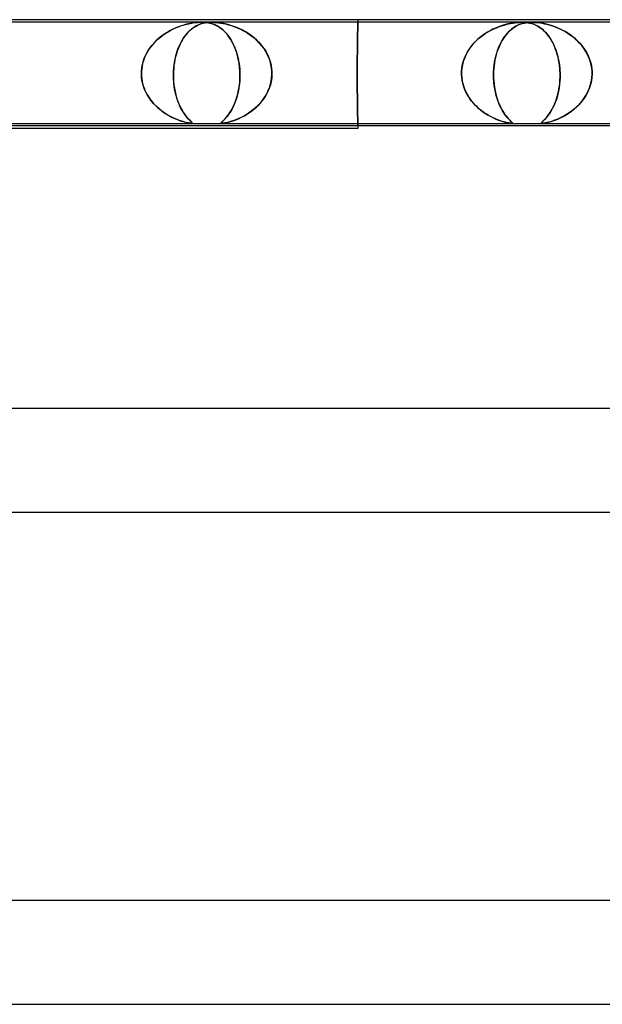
# Model space of a CAD drawing. Header units: millimetres. Extents: x -660 to 660, y -2 to 380.
# Tile 71 of 103: x 67 to 89, y 342 to 380. Entities that reach past the tile are written whole.
import ezdxf

# ---------------------------------------------------------------- set-up
doc = ezdxf.new("R2010")
doc.units = ezdxf.units.MM
doc.layers.add('HIDDEN', color=7, linetype='Continuous')
doc.layers.add('THICK', color=7, linetype='Continuous')

msp = doc.modelspace()

# ---------------------------------------------------------------- linework, layer by layer
at = {"layer": 'HIDDEN'}
for p, q in [((80, 380), (80, 379.9)), ((73.971, 379.9), (61.996, 379.9)), ((72.834, 379.622), (72.752, 379.58)), ((72.777, 379.593), (72.909, 379.657)), ((72.915, 379.66), (72.834, 379.622)), ((72.909, 379.657), (73.038, 379.712)), ((72.996, 379.695), (72.915, 379.66)), ((73.077, 379.727), (72.996, 379.695)), ((73.038, 379.712), (73.165, 379.758)), ((73.156, 379.755), (73.077, 379.727)), ((73.235, 379.781), (73.156, 379.755)), ((73.165, 379.758), (73.288, 379.797)), ((73.312, 379.803), (73.235, 379.781)), ((73.288, 379.797), (73.409, 379.828)), ((73.387, 379.823), (73.312, 379.803)), ((73.461, 379.84), (73.387, 379.823)), ((73.409, 379.828), (73.526, 379.854)), ((73.533, 379.855), (73.461, 379.84)), ((73.522, 379.591), (73.59, 379.649)), ((73.526, 379.854), (73.637, 379.873)), ((73.606, 379.868), (73.533, 379.855)), ((73.59, 379.648), (73.534, 379.601)), ((73.59, 379.649), (73.659, 379.699)), ((73.647, 379.691), (73.59, 379.648)), ((73.679, 379.879), (73.606, 379.868)), ((73.637, 379.873), (73.736, 379.886)), ((73.704, 379.728), (73.647, 379.691)), ((73.659, 379.699), (73.728, 379.743)), ((73.753, 379.888), (73.679, 379.879)), ((73.761, 379.762), (73.704, 379.728)), ((73.728, 379.743), (73.797, 379.78)), ((73.736, 379.886), (73.823, 379.894)), ((73.827, 379.895), (73.753, 379.888)), ((73.818, 379.79), (73.761, 379.762)), ((73.797, 379.78), (73.866, 379.812)), ((73.876, 379.815), (73.818, 379.79)), ((73.823, 379.894), (73.9, 379.899)), ((73.9, 379.899), (73.827, 379.895)), ((73.866, 379.812), (73.94, 379.839)), ((73.933, 379.837), (73.876, 379.815)), ((73.9, 379.899), (73.971, 379.9)), ((73.971, 379.9), (73.9, 379.899)), ((73.993, 379.855), (73.933, 379.837)), ((73.94, 379.839), (74.02, 379.862)), ((73.971, 379.9), (74.04, 379.899)), ((74.04, 379.899), (73.971, 379.9)), ((74.357, 379.9), (73.971, 379.9)), ((74.056, 379.87), (73.993, 379.855)), ((74.02, 379.862), (74.105, 379.88)), ((74.04, 379.899), (74.106, 379.895)), ((74.109, 379.894), (74.04, 379.899)), ((74.124, 379.883), (74.056, 379.87)), ((74.105, 379.88), (74.19, 379.892)), ((74.106, 379.895), (74.167, 379.888)), ((74.181, 379.886), (74.109, 379.894)), ((74.197, 379.892), (74.124, 379.883)), ((74.167, 379.888), (74.226, 379.879)), ((74.258, 379.873), (74.181, 379.886)), ((74.19, 379.892), (74.273, 379.898)), ((74.275, 379.898), (74.197, 379.892)), ((74.226, 379.879), (74.281, 379.868)), ((74.338, 379.854), (74.258, 379.873)), ((74.273, 379.898), (74.357, 379.9)), ((74.357, 379.9), (74.275, 379.898)), ((74.281, 379.868), (74.333, 379.855)), ((74.333, 379.855), (74.383, 379.84)), ((74.418, 379.828), (74.338, 379.854)), ((74.445, 379.898), (74.357, 379.9)), ((74.357, 379.9), (74.443, 379.898)), ((86.332, 379.9), (74.357, 379.9)), ((74.383, 379.84), (74.432, 379.823)), ((74.496, 379.797), (74.418, 379.828)), ((74.432, 379.823), (74.481, 379.803)), ((74.443, 379.898), (74.532, 379.892)), ((74.54, 379.892), (74.445, 379.898)), ((74.481, 379.803), (74.53, 379.781)), ((74.573, 379.758), (74.496, 379.797)), ((74.53, 379.781), (74.578, 379.755)), ((74.532, 379.892), (74.62, 379.883)), ((74.646, 379.88), (74.54, 379.892)), ((74.65, 379.712), (74.573, 379.758)), ((74.578, 379.755), (74.627, 379.727)), ((74.62, 379.883), (74.709, 379.87)), ((74.627, 379.727), (74.675, 379.695)), ((74.76, 379.862), (74.646, 379.88)), ((74.726, 379.657), (74.65, 379.712)), ((74.675, 379.695), (74.722, 379.66)), ((74.709, 379.87), (74.798, 379.855)), ((74.722, 379.66), (74.77, 379.622)), ((74.802, 379.593), (74.726, 379.657)), ((74.874, 379.839), (74.76, 379.862)), ((74.77, 379.622), (74.817, 379.58)), ((74.798, 379.855), (74.884, 379.837)), ((74.985, 379.812), (74.874, 379.839)), ((74.884, 379.837), (74.971, 379.815)), ((74.971, 379.815), (75.06, 379.79)), ((75.094, 379.78), (74.985, 379.812)), ((75.06, 379.79), (75.152, 379.761)), ((75.205, 379.743), (75.094, 379.78)), ((75.152, 379.761), (75.246, 379.728)), ((75.32, 379.699), (75.205, 379.743)), ((75.246, 379.728), (75.341, 379.691)), ((75.436, 379.649), (75.32, 379.699)), ((75.341, 379.691), (75.437, 379.648)), ((75.554, 379.591), (75.436, 379.649)), ((75.437, 379.648), (75.534, 379.601)), ((79.993, 379.614), (79.994, 379.659)), ((79.994, 379.659), (79.993, 379.614)), ((79.994, 379.659), (79.995, 379.701)), ((79.995, 379.701), (79.994, 379.659)), ((79.995, 379.701), (79.996, 379.739)), ((79.996, 379.739), (79.995, 379.701)), ((79.996, 379.739), (79.997, 379.773)), ((79.997, 379.773), (79.996, 379.739)), ((79.997, 379.773), (79.998, 379.803)), ((79.998, 379.803), (79.997, 379.773)), ((79.998, 379.829), (79.999, 379.851)), ((79.999, 379.851), (79.998, 379.829)), ((79.998, 379.803), (79.998, 379.829)), ((79.998, 379.829), (79.998, 379.803)), ((79.999, 379.869), (80, 379.883)), ((80, 379.883), (79.999, 379.869)), ((79.999, 379.851), (79.999, 379.869)), ((79.999, 379.869), (79.999, 379.851)), ((80, 379.898), (80, 379.9)), ((80, 379.9), (80, 379.898)), ((80, 379.892), (80, 379.898)), ((80, 379.898), (80, 379.892)), ((80, 379.883), (80, 379.892)), ((80, 379.892), (80, 379.883)), ((85.101, 379.574), (85.193, 379.621)), ((85.207, 379.628), (85.106, 379.576)), ((85.193, 379.621), (85.285, 379.664)), ((85.308, 379.674), (85.207, 379.628)), ((85.285, 379.664), (85.376, 379.703)), ((85.409, 379.716), (85.308, 379.674)), ((85.376, 379.703), (85.467, 379.737)), ((85.508, 379.752), (85.409, 379.716)), ((85.467, 379.737), (85.556, 379.768)), ((85.606, 379.784), (85.508, 379.752)), ((85.556, 379.768), (85.643, 379.795)), ((85.701, 379.811), (85.606, 379.784)), ((85.643, 379.795), (85.729, 379.818)), ((85.793, 379.834), (85.701, 379.811)), ((85.729, 379.818), (85.812, 379.838)), ((85.882, 379.853), (85.793, 379.834)), ((85.812, 379.838), (85.897, 379.856)), ((85.931, 379.632), (85.875, 379.584)), ((85.973, 379.869), (85.882, 379.853)), ((85.895, 379.602), (85.957, 379.653)), ((85.897, 379.856), (85.983, 379.871)), ((85.986, 379.676), (85.931, 379.632)), ((85.957, 379.653), (86.019, 379.699)), ((86.064, 379.882), (85.973, 379.869)), ((85.983, 379.871), (86.071, 379.883)), ((86.042, 379.714), (85.986, 379.676)), ((86.019, 379.699), (86.081, 379.739)), ((86.097, 379.748), (86.042, 379.714)), ((86.155, 379.892), (86.064, 379.882)), ((86.071, 379.883), (86.158, 379.892)), ((86.081, 379.739), (86.143, 379.773)), ((86.153, 379.778), (86.097, 379.748)), ((86.143, 379.773), (86.206, 379.803)), ((86.208, 379.804), (86.153, 379.778)), ((86.245, 379.898), (86.155, 379.892)), ((86.158, 379.892), (86.245, 379.898)), ((86.206, 379.803), (86.271, 379.828)), ((86.265, 379.826), (86.208, 379.804)), ((86.245, 379.898), (86.331, 379.9)), ((86.333, 379.9), (86.245, 379.898)), ((86.322, 379.846), (86.265, 379.826)), ((86.271, 379.828), (86.34, 379.851)), ((86.38, 379.862), (86.322, 379.846)), ((86.331, 379.9), (86.415, 379.898)), ((86.718, 379.9), (86.332, 379.9)), ((86.415, 379.898), (86.333, 379.9)), ((86.34, 379.851), (86.415, 379.87)), ((86.439, 379.875), (86.38, 379.862)), ((86.415, 379.898), (86.494, 379.892)), ((86.491, 379.892), (86.415, 379.898)), ((86.415, 379.87), (86.492, 379.884)), ((86.503, 379.886), (86.439, 379.875)), ((86.562, 379.883), (86.491, 379.892)), ((86.492, 379.884), (86.568, 379.893)), ((86.494, 379.892), (86.568, 379.882)), ((86.571, 379.894), (86.503, 379.886)), ((86.629, 379.871), (86.562, 379.883)), ((86.568, 379.893), (86.642, 379.898)), ((86.568, 379.882), (86.637, 379.869)), ((86.643, 379.898), (86.571, 379.894)), ((86.692, 379.856), (86.629, 379.871)), ((86.637, 379.869), (86.702, 379.853)), ((86.642, 379.898), (86.717, 379.9)), ((86.718, 379.9), (86.643, 379.898)), ((86.75, 379.838), (86.692, 379.856)), ((86.702, 379.853), (86.763, 379.834)), ((86.717, 379.9), (86.796, 379.898)), ((86.796, 379.898), (86.718, 379.9)), ((98.692, 379.9), (86.718, 379.9)), ((86.805, 379.818), (86.75, 379.838)), ((86.763, 379.834), (86.824, 379.811)), ((86.88, 379.893), (86.796, 379.898)), ((86.796, 379.898), (86.877, 379.894)), ((86.86, 379.795), (86.805, 379.818)), ((86.824, 379.811), (86.884, 379.784)), ((86.915, 379.768), (86.86, 379.795)), ((86.877, 379.894), (86.958, 379.886)), ((86.972, 379.884), (86.88, 379.893)), ((86.884, 379.784), (86.944, 379.752)), ((86.97, 379.737), (86.915, 379.768)), ((86.944, 379.752), (87.004, 379.716)), ((86.958, 379.886), (87.041, 379.875)), ((87.024, 379.703), (86.97, 379.737)), ((87.073, 379.87), (86.972, 379.884)), ((87.004, 379.716), (87.064, 379.674)), ((87.078, 379.664), (87.024, 379.703)), ((87.041, 379.875), (87.122, 379.862)), ((87.064, 379.674), (87.123, 379.628)), ((87.177, 379.851), (87.073, 379.87)), ((87.131, 379.621), (87.078, 379.664)), ((87.122, 379.862), (87.204, 379.845)), ((87.123, 379.628), (87.182, 379.576)), ((87.184, 379.574), (87.131, 379.621)), ((87.279, 379.828), (87.177, 379.851)), ((87.204, 379.845), (87.288, 379.826)), ((87.379, 379.803), (87.279, 379.828)), ((87.288, 379.826), (87.375, 379.804)), ((87.375, 379.804), (87.463, 379.778)), ((87.477, 379.773), (87.379, 379.803)), ((87.463, 379.778), (87.552, 379.748)), ((87.579, 379.739), (87.477, 379.773)), ((87.552, 379.748), (87.644, 379.714)), ((87.682, 379.699), (87.579, 379.739)), ((87.644, 379.714), (87.737, 379.676)), ((87.787, 379.653), (87.682, 379.699)), ((87.737, 379.676), (87.832, 379.632)), ((87.893, 379.602), (87.787, 379.653)), ((87.832, 379.632), (87.928, 379.584)), ((72.158, 379.136), (72.27, 379.244)), ((72.279, 379.252), (72.205, 379.183)), ((72.27, 379.244), (72.39, 379.344)), ((72.354, 379.316), (72.279, 379.252)), ((72.432, 379.377), (72.354, 379.316)), ((72.39, 379.344), (72.515, 379.436)), ((72.51, 379.433), (72.432, 379.377)), ((72.59, 379.486), (72.51, 379.433)), ((72.515, 379.436), (72.645, 379.519)), ((72.671, 379.535), (72.59, 379.486)), ((72.645, 379.519), (72.777, 379.593)), ((72.752, 379.58), (72.671, 379.535)), ((73.214, 379.204), (73.27, 379.294)), ((73.273, 379.298), (73.225, 379.223)), ((73.27, 379.294), (73.329, 379.378)), ((73.322, 379.368), (73.273, 379.298)), ((73.373, 379.433), (73.322, 379.368)), ((73.329, 379.378), (73.391, 379.455)), ((73.425, 379.494), (73.373, 379.433)), ((73.391, 379.455), (73.455, 379.526)), ((73.479, 379.55), (73.425, 379.494)), ((73.455, 379.526), (73.522, 379.591)), ((73.534, 379.601), (73.479, 379.55)), ((74.878, 379.519), (74.802, 379.593)), ((74.817, 379.58), (74.863, 379.535)), ((74.863, 379.535), (74.909, 379.486)), ((74.951, 379.436), (74.878, 379.519)), ((74.909, 379.486), (74.954, 379.433)), ((75.021, 379.344), (74.951, 379.436)), ((74.954, 379.433), (74.998, 379.377)), ((74.998, 379.377), (75.041, 379.316)), ((75.087, 379.244), (75.021, 379.344)), ((75.041, 379.316), (75.083, 379.252)), ((75.083, 379.252), (75.123, 379.183)), ((75.149, 379.136), (75.087, 379.244)), ((75.534, 379.601), (75.629, 379.55)), ((75.671, 379.526), (75.554, 379.591)), ((75.629, 379.55), (75.723, 379.494)), ((75.784, 379.455), (75.671, 379.526)), ((75.723, 379.494), (75.815, 379.433)), ((75.893, 379.378), (75.784, 379.455)), ((75.815, 379.433), (75.906, 379.368)), ((75.998, 379.294), (75.893, 379.378)), ((75.906, 379.368), (75.993, 379.298)), ((75.993, 379.298), (76.078, 379.223)), ((76.098, 379.204), (75.998, 379.294)), ((79.986, 379.219), (79.987, 379.283)), ((79.987, 379.283), (79.986, 379.219)), ((79.987, 379.283), (79.988, 379.344)), ((79.988, 379.344), (79.987, 379.283)), ((79.988, 379.344), (79.989, 379.403)), ((79.989, 379.403), (79.988, 379.344)), ((79.989, 379.403), (79.99, 379.46)), ((79.99, 379.46), (79.989, 379.403)), ((79.99, 379.46), (79.991, 379.515)), ((79.991, 379.515), (79.99, 379.46)), ((79.991, 379.515), (79.992, 379.566)), ((79.992, 379.566), (79.991, 379.515)), ((79.992, 379.566), (79.993, 379.614)), ((79.993, 379.614), (79.992, 379.566)), ((84.579, 379.196), (84.661, 379.27)), ((84.711, 379.313), (84.618, 379.232)), ((84.661, 379.27), (84.745, 379.34)), ((84.807, 379.388), (84.711, 379.313)), ((84.745, 379.34), (84.832, 379.406)), ((84.905, 379.456), (84.807, 379.388)), ((84.832, 379.406), (84.921, 379.466)), ((85.005, 379.519), (84.905, 379.456)), ((84.921, 379.466), (85.01, 379.522)), ((85.106, 379.576), (85.005, 379.519)), ((85.01, 379.522), (85.101, 379.574)), ((85.61, 379.262), (85.563, 379.183)), ((85.564, 379.186), (85.614, 379.268)), ((85.66, 379.337), (85.61, 379.262)), ((85.614, 379.268), (85.665, 379.344)), ((85.712, 379.407), (85.66, 379.337)), ((85.665, 379.344), (85.72, 379.416)), ((85.766, 379.472), (85.712, 379.407)), ((85.72, 379.416), (85.776, 379.483)), ((85.82, 379.531), (85.766, 379.472)), ((85.776, 379.483), (85.835, 379.545)), ((85.875, 379.584), (85.82, 379.531)), ((85.835, 379.545), (85.895, 379.602)), ((87.182, 379.576), (87.239, 379.519)), ((87.236, 379.522), (87.184, 379.574)), ((87.287, 379.466), (87.236, 379.522)), ((87.239, 379.519), (87.295, 379.456)), ((87.336, 379.406), (87.287, 379.466)), ((87.295, 379.456), (87.35, 379.388)), ((87.385, 379.34), (87.336, 379.406)), ((87.35, 379.388), (87.404, 379.313)), ((87.432, 379.27), (87.385, 379.34)), ((87.404, 379.313), (87.455, 379.232)), ((87.477, 379.196), (87.432, 379.27)), ((87.998, 379.545), (87.893, 379.602)), ((87.928, 379.584), (88.023, 379.53)), ((88.101, 379.483), (87.998, 379.545)), ((88.023, 379.53), (88.119, 379.472)), ((88.201, 379.416), (88.101, 379.483)), ((88.119, 379.472), (88.214, 379.407)), ((88.297, 379.344), (88.201, 379.416)), ((88.214, 379.407), (88.307, 379.337)), ((88.39, 379.268), (88.297, 379.344)), ((88.307, 379.337), (88.396, 379.262)), ((88.478, 379.186), (88.39, 379.268)), ((88.396, 379.262), (88.481, 379.183)), ((71.873, 378.76), (71.958, 378.893)), ((71.944, 378.873), (71.889, 378.787)), ((72.004, 378.956), (71.944, 378.873)), ((71.958, 378.893), (72.054, 379.019)), ((72.067, 379.035), (72.004, 378.956)), ((72.054, 379.019), (72.158, 379.136)), ((72.135, 379.111), (72.067, 379.035)), ((72.205, 379.183), (72.135, 379.111)), ((73.058, 378.877), (73.023, 378.779)), ((73.024, 378.783), (73.066, 378.898)), ((73.096, 378.97), (73.058, 378.877)), ((73.066, 378.898), (73.112, 379.006)), ((73.137, 379.059), (73.096, 378.97)), ((73.112, 379.006), (73.161, 379.108)), ((73.18, 379.144), (73.137, 379.059)), ((73.161, 379.108), (73.214, 379.204)), ((73.225, 379.223), (73.18, 379.144)), ((75.123, 379.183), (75.162, 379.111)), ((75.207, 379.019), (75.149, 379.136)), ((75.162, 379.111), (75.2, 379.035)), ((75.2, 379.035), (75.235, 378.956)), ((75.26, 378.893), (75.207, 379.019)), ((75.235, 378.956), (75.268, 378.873)), ((75.308, 378.76), (75.26, 378.893)), ((75.268, 378.873), (75.299, 378.787)), ((76.078, 379.223), (76.159, 379.144)), ((76.193, 379.108), (76.098, 379.204)), ((76.159, 379.144), (76.237, 379.059)), ((76.281, 379.006), (76.193, 379.108)), ((76.237, 379.059), (76.31, 378.97)), ((76.363, 378.898), (76.281, 379.006)), ((76.31, 378.97), (76.378, 378.877)), ((76.437, 378.783), (76.363, 378.898)), ((76.378, 378.877), (76.44, 378.779)), ((79.981, 378.851), (79.982, 378.93)), ((79.982, 378.93), (79.981, 378.851)), ((79.982, 378.93), (79.983, 379.007)), ((79.983, 379.007), (79.982, 378.93)), ((79.983, 379.007), (79.984, 379.08)), ((79.984, 379.08), (79.983, 379.007)), ((79.984, 379.08), (79.985, 379.151)), ((79.985, 379.151), (79.984, 379.08)), ((79.985, 379.151), (79.986, 379.219)), ((79.986, 379.219), (79.985, 379.151)), ((84.364, 378.954), (84.29, 378.851)), ((84.291, 378.853), (84.356, 378.945)), ((84.356, 378.945), (84.426, 379.033)), ((84.443, 379.053), (84.364, 378.954)), ((84.426, 379.033), (84.501, 379.116)), ((84.528, 379.145), (84.443, 379.053)), ((84.501, 379.116), (84.579, 379.196)), ((84.618, 379.232), (84.528, 379.145)), ((85.394, 378.81), (85.432, 378.911)), ((85.439, 378.928), (85.404, 378.836)), ((85.432, 378.911), (85.473, 379.007)), ((85.477, 379.016), (85.439, 378.928)), ((85.473, 379.007), (85.517, 379.099)), ((85.518, 379.101), (85.477, 379.016)), ((85.517, 379.099), (85.564, 379.186)), ((85.563, 379.183), (85.518, 379.101)), ((87.455, 379.232), (87.505, 379.145)), ((87.521, 379.116), (87.477, 379.196)), ((87.505, 379.145), (87.552, 379.053)), ((87.562, 379.033), (87.521, 379.116)), ((87.552, 379.053), (87.596, 378.954)), ((87.6, 378.945), (87.562, 379.033)), ((87.596, 378.954), (87.637, 378.851)), ((87.636, 378.853), (87.6, 378.945)), ((88.562, 379.099), (88.478, 379.186)), ((88.481, 379.183), (88.56, 379.101)), ((88.56, 379.101), (88.634, 379.016)), ((88.641, 379.007), (88.562, 379.099)), ((88.634, 379.016), (88.703, 378.928)), ((88.715, 378.911), (88.641, 379.007)), ((88.703, 378.928), (88.765, 378.836)), ((88.782, 378.81), (88.715, 378.911)), ((71.752, 378.508), (71.718, 378.41)), ((71.738, 378.471), (71.799, 378.619)), ((71.792, 378.604), (71.752, 378.508)), ((71.838, 378.697), (71.792, 378.604)), ((71.799, 378.619), (71.873, 378.76)), ((71.889, 378.787), (71.838, 378.697)), ((72.927, 378.408), (72.954, 378.538)), ((72.962, 378.571), (72.937, 378.461)), ((72.954, 378.538), (72.987, 378.663)), ((72.991, 378.677), (72.962, 378.571)), ((72.987, 378.663), (73.024, 378.783)), ((73.023, 378.779), (72.991, 378.677)), ((75.299, 378.787), (75.327, 378.697)), ((75.349, 378.619), (75.308, 378.76)), ((75.327, 378.697), (75.353, 378.604)), ((75.384, 378.471), (75.349, 378.619)), ((75.353, 378.604), (75.376, 378.508)), ((75.376, 378.508), (75.396, 378.41)), ((76.503, 378.663), (76.437, 378.783)), ((76.44, 378.779), (76.496, 378.677)), ((76.496, 378.677), (76.546, 378.571)), ((76.56, 378.538), (76.503, 378.663)), ((76.546, 378.571), (76.589, 378.461)), ((76.607, 378.408), (76.56, 378.538)), ((79.977, 378.515), (79.978, 378.602)), ((79.978, 378.602), (79.977, 378.515)), ((79.977, 378.428), (79.977, 378.515)), ((79.977, 378.515), (79.977, 378.428)), ((79.978, 378.602), (79.979, 378.686)), ((79.979, 378.686), (79.978, 378.602)), ((79.979, 378.686), (79.98, 378.77)), ((79.98, 378.77), (79.979, 378.686)), ((79.98, 378.77), (79.981, 378.851)), ((79.981, 378.851), (79.98, 378.77)), ((84.113, 378.508), (84.071, 378.386)), ((84.091, 378.447), (84.131, 378.553)), ((84.164, 378.628), (84.113, 378.508)), ((84.131, 378.553), (84.178, 378.657)), ((84.224, 378.742), (84.164, 378.628)), ((84.178, 378.657), (84.232, 378.757)), ((84.29, 378.851), (84.224, 378.742)), ((84.232, 378.757), (84.291, 378.853)), ((85.317, 378.543), (85.294, 378.439)), ((85.302, 378.48), (85.329, 378.594)), ((85.342, 378.644), (85.317, 378.543)), ((85.329, 378.594), (85.36, 378.704)), ((85.371, 378.742), (85.342, 378.644)), ((85.36, 378.704), (85.394, 378.81)), ((85.404, 378.836), (85.371, 378.742)), ((87.67, 378.757), (87.636, 378.853)), ((87.637, 378.851), (87.674, 378.742)), ((87.7, 378.657), (87.67, 378.757)), ((87.674, 378.742), (87.708, 378.628)), ((87.727, 378.553), (87.7, 378.657)), ((87.708, 378.628), (87.737, 378.508)), ((87.75, 378.447), (87.727, 378.553)), ((87.737, 378.508), (87.761, 378.386)), ((88.765, 378.836), (88.822, 378.742)), ((88.843, 378.704), (88.782, 378.81)), ((88.822, 378.742), (88.874, 378.644)), ((88.897, 378.594), (88.843, 378.704)), ((88.874, 378.644), (88.919, 378.543)), ((88.943, 378.48), (88.897, 378.594)), ((88.919, 378.543), (88.957, 378.439)), ((71.644, 378), (71.659, 378.16)), ((71.652, 378.105), (71.644, 378)), ((71.668, 378.208), (71.652, 378.105)), ((71.659, 378.16), (71.691, 378.317)), ((71.689, 378.31), (71.668, 378.208)), ((71.718, 378.41), (71.689, 378.31)), ((71.691, 378.317), (71.738, 378.471)), ((72.88, 378), (72.89, 378.138)), ((72.888, 378.118), (72.88, 378)), ((72.9, 378.234), (72.888, 378.118)), ((72.89, 378.138), (72.905, 378.275)), ((72.917, 378.349), (72.9, 378.234)), ((72.905, 378.275), (72.927, 378.408)), ((72.937, 378.461), (72.917, 378.349)), ((75.412, 378.317), (75.384, 378.471)), ((75.396, 378.41), (75.413, 378.31)), ((75.431, 378.16), (75.412, 378.317)), ((75.413, 378.31), (75.426, 378.208)), ((75.426, 378.208), (75.436, 378.105)), ((75.443, 378), (75.431, 378.16)), ((75.436, 378.105), (75.443, 378)), ((76.589, 378.461), (76.624, 378.349)), ((76.642, 378.275), (76.607, 378.408)), ((76.624, 378.349), (76.651, 378.234)), ((76.667, 378.138), (76.642, 378.275)), ((76.651, 378.234), (76.669, 378.118)), ((76.679, 378), (76.667, 378.138)), ((76.669, 378.118), (76.679, 378)), ((79.975, 378.163), (79.976, 378.251)), ((79.976, 378.251), (79.975, 378.163)), ((79.975, 378.074), (79.975, 378.163)), ((79.975, 378.163), (79.975, 378.074)), ((79.976, 378.34), (79.977, 378.428)), ((79.977, 378.428), (79.976, 378.34)), ((79.976, 378.251), (79.976, 378.34)), ((79.976, 378.34), (79.976, 378.251)), ((84.016, 378.131), (84.005, 378)), ((84.005, 378), (84.014, 378.114)), ((84.014, 378.114), (84.032, 378.227)), ((84.039, 378.26), (84.016, 378.131)), ((84.032, 378.227), (84.058, 378.338)), ((84.071, 378.386), (84.039, 378.26)), ((84.058, 378.338), (84.091, 378.447)), ((85.241, 378), (85.249, 378.123)), ((85.248, 378.112), (85.241, 378)), ((85.26, 378.223), (85.248, 378.112)), ((85.249, 378.123), (85.262, 378.244)), ((85.275, 378.333), (85.26, 378.223)), ((85.262, 378.244), (85.28, 378.363)), ((85.294, 378.439), (85.275, 378.333)), ((85.28, 378.363), (85.302, 378.48)), ((87.769, 378.338), (87.75, 378.447)), ((87.761, 378.386), (87.781, 378.26)), ((87.785, 378.227), (87.769, 378.338)), ((87.781, 378.26), (87.795, 378.131)), ((87.797, 378.114), (87.785, 378.227)), ((87.795, 378.131), (87.804, 378)), ((87.804, 378), (87.797, 378.114)), ((88.981, 378.363), (88.943, 378.48)), ((88.957, 378.439), (88.989, 378.333)), ((89.01, 378.244), (88.981, 378.363)), ((88.989, 378.333), (89.014, 378.223)), ((89.03, 378.123), (89.01, 378.244)), ((89.014, 378.223), (89.031, 378.112)), ((89.04, 378), (89.03, 378.123)), ((89.031, 378.112), (89.04, 378)), ((71.642, 377.967), (71.643, 377.983)), ((71.643, 377.983), (71.642, 377.967)), ((71.642, 377.95), (71.642, 377.967)), ((71.642, 377.967), (71.642, 377.95)), ((71.642, 377.933), (71.642, 377.95)), ((71.642, 377.95), (71.642, 377.933)), ((71.642, 377.917), (71.642, 377.933)), ((71.642, 377.933), (71.642, 377.917)), ((71.642, 377.9), (71.642, 377.917)), ((71.642, 377.917), (71.642, 377.9)), ((71.651, 377.755), (71.642, 377.9)), ((71.642, 377.9), (71.646, 377.808)), ((71.643, 377.983), (71.644, 378)), ((71.644, 378), (71.643, 377.983)), ((71.646, 377.808), (71.655, 377.717)), ((71.673, 377.613), (71.651, 377.755)), ((72.878, 377.95), (72.877, 377.933)), ((72.877, 377.933), (72.878, 377.95)), ((72.877, 377.933), (72.877, 377.917)), ((72.877, 377.917), (72.877, 377.933)), ((72.877, 377.917), (72.877, 377.9)), ((72.877, 377.9), (72.877, 377.917)), ((72.877, 377.9), (72.878, 377.759)), ((72.879, 377.734), (72.877, 377.9)), ((72.879, 377.983), (72.878, 377.967)), ((72.878, 377.967), (72.879, 377.983)), ((72.878, 377.967), (72.878, 377.95)), ((72.878, 377.95), (72.878, 377.967)), ((72.878, 377.759), (72.885, 377.621)), ((72.88, 378), (72.879, 377.983)), ((72.879, 377.983), (72.88, 378)), ((72.889, 377.571), (72.879, 377.734)), ((75.438, 377.614), (75.445, 377.755)), ((75.443, 378), (75.444, 377.983)), ((75.444, 377.983), (75.443, 378)), ((75.444, 377.983), (75.445, 377.967)), ((75.445, 377.967), (75.444, 377.983)), ((75.446, 377.808), (75.444, 377.717)), ((75.445, 377.967), (75.445, 377.95)), ((75.445, 377.95), (75.445, 377.967)), ((75.445, 377.95), (75.446, 377.933)), ((75.446, 377.933), (75.445, 377.95)), ((75.445, 377.755), (75.446, 377.9)), ((75.446, 377.933), (75.446, 377.917)), ((75.446, 377.917), (75.446, 377.933)), ((75.446, 377.917), (75.446, 377.9)), ((75.446, 377.9), (75.446, 377.917)), ((75.446, 377.9), (75.446, 377.808)), ((76.642, 377.571), (76.67, 377.734)), ((76.672, 377.759), (76.652, 377.621)), ((76.67, 377.734), (76.681, 377.9)), ((76.681, 377.9), (76.672, 377.759)), ((76.68, 377.983), (76.679, 378)), ((76.679, 378), (76.68, 377.983)), ((76.681, 377.967), (76.68, 377.983)), ((76.68, 377.983), (76.681, 377.967)), ((76.681, 377.95), (76.681, 377.967)), ((76.681, 377.967), (76.681, 377.95)), ((76.681, 377.933), (76.681, 377.95)), ((76.681, 377.95), (76.681, 377.933)), ((76.681, 377.917), (76.681, 377.933)), ((76.681, 377.933), (76.681, 377.917)), ((76.681, 377.9), (76.681, 377.917)), ((76.681, 377.917), (76.681, 377.9)), ((79.975, 377.987), (79.975, 378.074)), ((79.975, 378.074), (79.975, 377.987)), ((79.975, 377.9), (79.975, 377.987)), ((79.975, 377.987), (79.975, 377.9)), ((79.975, 377.813), (79.975, 377.9)), ((79.975, 377.9), (79.975, 377.813)), ((79.975, 377.726), (79.975, 377.813)), ((79.975, 377.813), (79.975, 377.726)), ((79.975, 377.637), (79.975, 377.726)), ((79.975, 377.726), (79.975, 377.637)), ((84.003, 377.95), (84.004, 377.967)), ((84.004, 377.967), (84.003, 377.95)), ((84.003, 377.933), (84.003, 377.95)), ((84.003, 377.95), (84.003, 377.933)), ((84.003, 377.917), (84.003, 377.933)), ((84.003, 377.933), (84.003, 377.917)), ((84.003, 377.9), (84.003, 377.917)), ((84.003, 377.917), (84.003, 377.9)), ((84.009, 377.784), (84.003, 377.9)), ((84.003, 377.9), (84.011, 377.764)), ((84.004, 377.983), (84.005, 378)), ((84.005, 378), (84.004, 377.983)), ((84.004, 377.967), (84.004, 377.983)), ((84.004, 377.983), (84.004, 377.967)), ((84.024, 377.669), (84.009, 377.784)), ((84.011, 377.764), (84.031, 377.629)), ((85.239, 377.95), (85.238, 377.933)), ((85.238, 377.933), (85.239, 377.95)), ((85.238, 377.933), (85.238, 377.917)), ((85.238, 377.917), (85.238, 377.933)), ((85.238, 377.917), (85.238, 377.9)), ((85.238, 377.9), (85.238, 377.917)), ((85.238, 377.9), (85.239, 377.767)), ((85.239, 377.753), (85.238, 377.9)), ((85.24, 377.983), (85.239, 377.967)), ((85.239, 377.967), (85.24, 377.983)), ((85.239, 377.967), (85.239, 377.95)), ((85.239, 377.95), (85.239, 377.967)), ((85.239, 377.767), (85.245, 377.634)), ((85.247, 377.607), (85.239, 377.753)), ((85.241, 378), (85.24, 377.983)), ((85.24, 377.983), (85.241, 378)), ((87.807, 377.764), (87.8, 377.629)), ((87.802, 377.669), (87.807, 377.784)), ((87.804, 378), (87.805, 377.983)), ((87.805, 377.983), (87.804, 378)), ((87.805, 377.983), (87.806, 377.967)), ((87.806, 377.967), (87.805, 377.983)), ((87.806, 377.967), (87.806, 377.95)), ((87.806, 377.95), (87.806, 377.967)), ((87.806, 377.95), (87.807, 377.933)), ((87.807, 377.933), (87.806, 377.95)), ((87.807, 377.933), (87.807, 377.917)), ((87.807, 377.917), (87.807, 377.933)), ((87.807, 377.917), (87.807, 377.9)), ((87.807, 377.9), (87.807, 377.917)), ((87.807, 377.9), (87.807, 377.764)), ((87.807, 377.784), (87.807, 377.9)), ((89.01, 377.607), (89.033, 377.753)), ((89.034, 377.767), (89.015, 377.634)), ((89.033, 377.753), (89.042, 377.9)), ((89.042, 377.9), (89.034, 377.767)), ((89.041, 377.983), (89.04, 378)), ((89.04, 378), (89.041, 377.983)), ((89.042, 377.967), (89.041, 377.983)), ((89.041, 377.983), (89.042, 377.967)), ((89.042, 377.95), (89.042, 377.967)), ((89.042, 377.967), (89.042, 377.95)), ((89.042, 377.933), (89.042, 377.95)), ((89.042, 377.95), (89.042, 377.933)), ((89.042, 377.917), (89.042, 377.933)), ((89.042, 377.933), (89.042, 377.917)), ((89.042, 377.9), (89.042, 377.917)), ((89.042, 377.917), (89.042, 377.9)), ((71.655, 377.717), (71.67, 377.627)), ((71.67, 377.627), (71.69, 377.538)), ((71.707, 377.474), (71.673, 377.613)), ((71.69, 377.538), (71.714, 377.45)), ((71.753, 377.339), (71.707, 377.474)), ((71.714, 377.45), (71.743, 377.364)), ((71.743, 377.364), (71.777, 377.28)), ((72.885, 377.621), (72.898, 377.485)), ((72.908, 377.414), (72.889, 377.571)), ((72.898, 377.485), (72.917, 377.353)), ((72.933, 377.262), (72.908, 377.414)), ((72.917, 377.353), (72.941, 377.226)), ((75.38, 377.211), (75.404, 377.341)), ((75.408, 377.364), (75.394, 377.28)), ((75.404, 377.341), (75.424, 377.475)), ((75.421, 377.45), (75.408, 377.364)), ((75.431, 377.538), (75.421, 377.45)), ((75.424, 377.475), (75.438, 377.614)), ((75.439, 377.627), (75.431, 377.538)), ((75.444, 377.717), (75.439, 377.627)), ((76.576, 377.353), (76.522, 377.226)), ((76.539, 377.262), (76.598, 377.414)), ((76.62, 377.485), (76.576, 377.353)), ((76.598, 377.414), (76.642, 377.571)), ((76.652, 377.621), (76.62, 377.485)), ((79.976, 377.549), (79.975, 377.637)), ((79.975, 377.637), (79.976, 377.549)), ((79.976, 377.46), (79.976, 377.549)), ((79.976, 377.549), (79.976, 377.46)), ((79.977, 377.372), (79.976, 377.46)), ((79.976, 377.46), (79.977, 377.372)), ((79.977, 377.285), (79.977, 377.372)), ((79.977, 377.372), (79.977, 377.285)), ((84.046, 377.556), (84.024, 377.669)), ((84.031, 377.629), (84.062, 377.496)), ((84.077, 377.444), (84.046, 377.556)), ((84.062, 377.496), (84.103, 377.366)), ((84.114, 377.337), (84.077, 377.444)), ((84.103, 377.366), (84.155, 377.242)), ((85.245, 377.634), (85.257, 377.504)), ((85.261, 377.466), (85.247, 377.607)), ((85.257, 377.504), (85.274, 377.378)), ((85.282, 377.329), (85.261, 377.466)), ((85.274, 377.378), (85.296, 377.256)), ((87.77, 377.366), (87.747, 377.242)), ((87.765, 377.337), (87.781, 377.444)), ((87.787, 377.496), (87.77, 377.366)), ((87.781, 377.444), (87.794, 377.556)), ((87.8, 377.629), (87.787, 377.496)), ((87.794, 377.556), (87.802, 377.669)), ((88.946, 377.376), (88.896, 377.254)), ((88.928, 377.329), (88.975, 377.466)), ((88.986, 377.503), (88.946, 377.376)), ((88.975, 377.466), (89.01, 377.607)), ((89.015, 377.634), (88.986, 377.503)), ((71.809, 377.209), (71.753, 377.339)), ((71.777, 377.28), (71.814, 377.199)), ((71.875, 377.086), (71.809, 377.209)), ((71.814, 377.199), (71.855, 377.12)), ((71.855, 377.12), (71.9, 377.043)), ((71.949, 376.968), (71.875, 377.086)), ((71.9, 377.043), (71.949, 376.969)), ((71.949, 376.969), (72, 376.898)), ((72.031, 376.858), (71.949, 376.968)), ((72.966, 377.118), (72.933, 377.262)), ((72.941, 377.226), (72.969, 377.104)), ((73.004, 376.983), (72.966, 377.118)), ((72.969, 377.104), (73.002, 376.989)), ((73.002, 376.989), (73.038, 376.879)), ((73.047, 376.856), (73.004, 376.983)), ((75.279, 376.861), (75.317, 376.971)), ((75.316, 376.969), (75.293, 376.898)), ((75.338, 377.043), (75.316, 376.969)), ((75.317, 376.971), (75.35, 377.088)), ((75.358, 377.12), (75.338, 377.043)), ((75.35, 377.088), (75.38, 377.211)), ((75.377, 377.199), (75.358, 377.12)), ((75.394, 377.28), (75.377, 377.199)), ((76.291, 376.856), (76.384, 376.983)), ((76.389, 376.989), (76.31, 376.879)), ((76.384, 376.983), (76.467, 377.118)), ((76.46, 377.104), (76.389, 376.989)), ((76.522, 377.226), (76.46, 377.104)), ((76.467, 377.118), (76.539, 377.262)), ((79.978, 377.198), (79.977, 377.285)), ((79.977, 377.285), (79.978, 377.198)), ((79.979, 377.114), (79.978, 377.198)), ((79.978, 377.198), (79.979, 377.114)), ((79.98, 377.03), (79.979, 377.114)), ((79.979, 377.114), (79.98, 377.03)), ((79.981, 376.949), (79.98, 377.03)), ((79.98, 377.03), (79.981, 376.949)), ((84.159, 377.233), (84.114, 377.337)), ((84.155, 377.242), (84.215, 377.122)), ((84.209, 377.133), (84.159, 377.233)), ((84.266, 377.037), (84.209, 377.133)), ((84.215, 377.122), (84.284, 377.008)), ((84.327, 376.944), (84.266, 377.037)), ((84.284, 377.008), (84.36, 376.9)), ((85.308, 377.199), (85.282, 377.329)), ((85.296, 377.256), (85.322, 377.138)), ((85.338, 377.075), (85.308, 377.199)), ((85.322, 377.138), (85.352, 377.025)), ((85.373, 376.957), (85.338, 377.075)), ((85.352, 377.025), (85.386, 376.918)), ((87.689, 377.008), (87.654, 376.9)), ((87.669, 376.944), (87.697, 377.037)), ((87.72, 377.122), (87.689, 377.008)), ((87.697, 377.037), (87.723, 377.133)), ((87.747, 377.242), (87.72, 377.122)), ((87.723, 377.133), (87.745, 377.233)), ((87.745, 377.233), (87.765, 377.337)), ((88.772, 377.023), (88.698, 376.916)), ((88.728, 376.957), (88.803, 377.074)), ((88.838, 377.136), (88.772, 377.023)), ((88.803, 377.074), (88.87, 377.199)), ((88.896, 377.254), (88.838, 377.136)), ((88.87, 377.199), (88.928, 377.329)), ((72, 376.898), (72.054, 376.829)), ((72.12, 376.754), (72.031, 376.858)), ((72.054, 376.829), (72.111, 376.764)), ((72.111, 376.764), (72.171, 376.7)), ((72.214, 376.658), (72.12, 376.754)), ((72.171, 376.7), (72.232, 376.64)), ((72.312, 376.569), (72.214, 376.658)), ((72.232, 376.64), (72.295, 376.583)), ((72.295, 376.583), (72.361, 376.528)), ((73.038, 376.879), (73.078, 376.776)), ((73.094, 376.738), (73.047, 376.856)), ((73.078, 376.776), (73.12, 376.68)), ((73.144, 376.629), (73.094, 376.738)), ((73.12, 376.68), (73.164, 376.589)), ((73.196, 376.53), (73.144, 376.629)), ((73.164, 376.589), (73.21, 376.506)), ((75.158, 376.583), (75.128, 376.528)), ((75.152, 376.572), (75.196, 376.66)), ((75.187, 376.64), (75.158, 376.583)), ((75.215, 376.7), (75.187, 376.64)), ((75.196, 376.66), (75.239, 376.757)), ((75.242, 376.764), (75.215, 376.7)), ((75.239, 376.757), (75.279, 376.861)), ((75.268, 376.829), (75.242, 376.764)), ((75.293, 376.898), (75.268, 376.829)), ((76.038, 376.589), (75.937, 376.506)), ((75.968, 376.53), (76.081, 376.629)), ((76.134, 376.68), (76.038, 376.589)), ((76.081, 376.629), (76.19, 376.738)), ((76.225, 376.776), (76.134, 376.68)), ((76.19, 376.738), (76.291, 376.856)), ((76.31, 376.879), (76.225, 376.776)), ((79.982, 376.87), (79.981, 376.949)), ((79.981, 376.949), (79.982, 376.87)), ((79.983, 376.793), (79.982, 376.87)), ((79.982, 376.87), (79.983, 376.793)), ((79.984, 376.72), (79.983, 376.793)), ((79.983, 376.793), (79.984, 376.72)), ((79.985, 376.649), (79.984, 376.72)), ((79.984, 376.72), (79.985, 376.649)), ((79.986, 376.581), (79.985, 376.649)), ((79.985, 376.649), (79.986, 376.581)), ((79.987, 376.517), (79.986, 376.581)), ((79.986, 376.581), (79.987, 376.517)), ((84.393, 376.857), (84.327, 376.944)), ((84.36, 376.9), (84.442, 376.797)), ((84.464, 376.773), (84.393, 376.857)), ((84.442, 376.797), (84.531, 376.701)), ((84.538, 376.694), (84.464, 376.773)), ((84.531, 376.701), (84.624, 376.611)), ((84.615, 376.62), (84.538, 376.694)), ((84.695, 376.549), (84.615, 376.62)), ((84.624, 376.611), (84.722, 376.528)), ((85.411, 376.846), (85.373, 376.957)), ((85.386, 376.918), (85.422, 376.817)), ((85.453, 376.743), (85.411, 376.846)), ((85.422, 376.817), (85.462, 376.722)), ((85.496, 376.646), (85.453, 376.743)), ((85.462, 376.722), (85.503, 376.632)), ((85.542, 376.558), (85.496, 376.646)), ((85.503, 376.632), (85.546, 376.549)), ((87.533, 376.612), (87.489, 376.528)), ((87.501, 376.549), (87.537, 376.62)), ((87.576, 376.701), (87.533, 376.612)), ((87.537, 376.62), (87.573, 376.694)), ((87.573, 376.694), (87.607, 376.773)), ((87.616, 376.798), (87.576, 376.701)), ((87.607, 376.773), (87.639, 376.857)), ((87.654, 376.9), (87.616, 376.798)), ((87.639, 376.857), (87.669, 376.944)), ((88.443, 376.63), (88.348, 376.546)), ((88.362, 376.558), (88.46, 376.646)), ((88.533, 376.719), (88.443, 376.63)), ((88.46, 376.646), (88.555, 376.742)), ((88.619, 376.815), (88.533, 376.719)), ((88.555, 376.742), (88.645, 376.846)), ((88.698, 376.916), (88.619, 376.815)), ((88.645, 376.846), (88.728, 376.957)), ((72.412, 376.487), (72.312, 376.569)), ((72.361, 376.528), (72.427, 376.476)), ((72.514, 376.413), (72.412, 376.487)), ((72.427, 376.476), (72.495, 376.427)), ((72.495, 376.427), (72.563, 376.381)), ((72.618, 376.347), (72.514, 376.413)), ((72.563, 376.381), (72.632, 376.338)), ((72.72, 376.287), (72.618, 376.347)), ((72.632, 376.338), (72.7, 376.298)), ((72.7, 376.298), (72.767, 376.262)), ((72.822, 376.233), (72.72, 376.287)), ((72.767, 376.262), (72.833, 376.228)), ((72.922, 376.186), (72.822, 376.233)), ((72.833, 376.228), (72.899, 376.197)), ((73.249, 376.442), (73.196, 376.53)), ((73.21, 376.506), (73.257, 376.429)), ((73.301, 376.363), (73.249, 376.442)), ((73.257, 376.429), (73.305, 376.358)), ((73.353, 376.293), (73.301, 376.363)), ((73.305, 376.358), (73.352, 376.294)), ((73.352, 376.294), (73.398, 376.238)), ((73.402, 376.233), (73.353, 376.293)), ((73.398, 376.238), (73.441, 376.189)), ((73.449, 376.18), (73.402, 376.233)), ((74.886, 376.189), (74.927, 376.236)), ((74.92, 376.228), (74.893, 376.197)), ((74.948, 376.262), (74.92, 376.228)), ((74.927, 376.236), (74.97, 376.289)), ((74.977, 376.298), (74.948, 376.262)), ((74.97, 376.289), (75.015, 376.349)), ((75.007, 376.338), (74.977, 376.298)), ((75.037, 376.381), (75.007, 376.338)), ((75.015, 376.349), (75.061, 376.416)), ((75.068, 376.427), (75.037, 376.381)), ((75.061, 376.416), (75.106, 376.49)), ((75.098, 376.476), (75.068, 376.427)), ((75.128, 376.528), (75.098, 376.476)), ((75.106, 376.49), (75.152, 376.572)), ((75.391, 376.18), (75.503, 376.233)), ((75.513, 376.238), (75.409, 376.189)), ((75.503, 376.233), (75.618, 376.293)), ((75.619, 376.294), (75.513, 376.238)), ((75.618, 376.293), (75.735, 376.363)), ((75.727, 376.358), (75.619, 376.294)), ((75.834, 376.429), (75.727, 376.358)), ((75.735, 376.363), (75.852, 376.442)), ((75.937, 376.506), (75.834, 376.429)), ((75.852, 376.442), (75.968, 376.53)), ((79.988, 376.456), (79.987, 376.517)), ((79.987, 376.517), (79.988, 376.456)), ((79.989, 376.397), (79.988, 376.456)), ((79.988, 376.456), (79.989, 376.397)), ((79.99, 376.34), (79.989, 376.397)), ((79.989, 376.397), (79.99, 376.34)), ((79.991, 376.285), (79.99, 376.34)), ((79.99, 376.34), (79.991, 376.285)), ((79.992, 376.234), (79.991, 376.285)), ((79.991, 376.285), (79.992, 376.234)), ((79.993, 376.186), (79.992, 376.234)), ((79.992, 376.234), (79.993, 376.186)), ((84.778, 376.483), (84.695, 376.549)), ((84.722, 376.528), (84.823, 376.45)), ((84.863, 376.422), (84.778, 376.483)), ((84.823, 376.45), (84.926, 376.379)), ((84.949, 376.365), (84.863, 376.422)), ((84.926, 376.379), (85.03, 376.316)), ((85.035, 376.313), (84.949, 376.365)), ((85.03, 376.316), (85.133, 376.259)), ((85.12, 376.266), (85.035, 376.313)), ((85.204, 376.223), (85.12, 376.266)), ((85.133, 376.259), (85.234, 376.209)), ((85.285, 376.186), (85.204, 376.223)), ((85.234, 376.209), (85.331, 376.166)), ((85.588, 376.477), (85.542, 376.558)), ((85.546, 376.549), (85.591, 376.472)), ((85.634, 376.404), (85.588, 376.477)), ((85.591, 376.472), (85.635, 376.403)), ((85.68, 376.338), (85.634, 376.404)), ((85.635, 376.403), (85.679, 376.34)), ((85.679, 376.34), (85.721, 376.284)), ((85.725, 376.278), (85.68, 376.338)), ((85.721, 376.284), (85.762, 376.234)), ((85.769, 376.226), (85.725, 376.278)), ((85.762, 376.234), (85.801, 376.19)), ((85.81, 376.18), (85.769, 376.226)), ((87.264, 376.209), (87.225, 376.166)), ((87.244, 376.186), (87.277, 376.223)), ((87.307, 376.259), (87.264, 376.209)), ((87.277, 376.223), (87.312, 376.266)), ((87.351, 376.316), (87.307, 376.259)), ((87.312, 376.266), (87.349, 376.313)), ((87.349, 376.313), (87.387, 376.365)), ((87.397, 376.379), (87.351, 376.316)), ((87.387, 376.365), (87.425, 376.422)), ((87.443, 376.45), (87.397, 376.379)), ((87.425, 376.422), (87.463, 376.483)), ((87.489, 376.528), (87.443, 376.45)), ((87.463, 376.483), (87.501, 376.549)), ((87.751, 376.18), (87.85, 376.226)), ((87.861, 376.232), (87.768, 376.188)), ((87.85, 376.226), (87.952, 376.278)), ((87.957, 376.281), (87.861, 376.232)), ((87.952, 376.278), (88.055, 376.338)), ((88.055, 376.338), (87.957, 376.281)), ((88.055, 376.338), (88.158, 376.404)), ((88.153, 376.4), (88.055, 376.338)), ((88.251, 376.47), (88.153, 376.4)), ((88.158, 376.404), (88.261, 376.477)), ((88.348, 376.546), (88.251, 376.47)), ((88.261, 376.477), (88.362, 376.558)), ((72.899, 376.197), (72.962, 376.169)), ((73.019, 376.146), (72.922, 376.186)), ((72.962, 376.169), (73.024, 376.144)), ((73.112, 376.111), (73.019, 376.146)), ((73.024, 376.144), (73.084, 376.121)), ((73.084, 376.121), (73.142, 376.1)), ((73.199, 376.081), (73.112, 376.111)), ((73.142, 376.1), (73.196, 376.082)), ((73.196, 376.082), (73.248, 376.066)), ((73.28, 376.057), (73.199, 376.081)), ((73.248, 376.066), (73.297, 376.052)), ((73.353, 376.037), (73.28, 376.057)), ((73.297, 376.052), (73.344, 376.039)), ((73.344, 376.039), (73.391, 376.028)), ((73.414, 376.023), (73.353, 376.037)), ((73.391, 376.028), (73.435, 376.019)), ((73.462, 376.013), (73.414, 376.023)), ((73.435, 376.019), (73.476, 376.011)), ((73.441, 376.189), (73.481, 376.146)), ((73.491, 376.136), (73.449, 376.18)), ((73.499, 376.007), (73.462, 376.013)), ((73.476, 376.011), (73.514, 376.005)), ((73.481, 376.146), (73.517, 376.11)), ((73.529, 376.098), (73.491, 376.136)), ((73.527, 376.003), (73.499, 376.007)), ((73.514, 376.005), (73.545, 376.001)), ((73.517, 376.11), (73.548, 376.08)), ((73.551, 376.001), (73.527, 376.003)), ((73.561, 376.068), (73.529, 376.098)), ((73.545, 376.001), (73.57, 376)), ((73.548, 376.08), (73.573, 376.056)), ((73.57, 376), (73.551, 376.001)), ((73.585, 376.043), (73.561, 376.068)), ((73.585, 376.001), (73.57, 376)), ((73.57, 376), (73.588, 376.001)), ((73.573, 376.056), (73.591, 376.037)), ((73.599, 376.025), (73.585, 376.043)), ((73.595, 376.003), (73.585, 376.001)), ((73.588, 376.001), (73.6, 376.005)), ((73.591, 376.037), (73.601, 376.023)), ((73.602, 376.007), (73.595, 376.003)), ((73.604, 376.013), (73.599, 376.025)), ((73.6, 376.005), (73.604, 376.013)), ((73.601, 376.023), (73.604, 376.013)), ((73.604, 376.013), (73.602, 376.007)), ((74.724, 376.014), (74.728, 376.024)), ((74.725, 376.019), (74.724, 376.011)), ((74.726, 376.007), (74.724, 376.014)), ((74.724, 376.011), (74.729, 376.005)), ((74.73, 376.028), (74.725, 376.019)), ((74.732, 376.003), (74.726, 376.007)), ((74.728, 376.024), (74.738, 376.038)), ((74.729, 376.005), (74.74, 376.001)), ((74.739, 376.039), (74.73, 376.028)), ((74.742, 376.001), (74.732, 376.003)), ((74.738, 376.038), (74.757, 376.058)), ((74.751, 376.052), (74.739, 376.039)), ((74.74, 376.001), (74.757, 376)), ((74.756, 376), (74.742, 376.001)), ((74.765, 376.066), (74.751, 376.052)), ((74.757, 376.058), (74.782, 376.083)), ((74.757, 376), (74.783, 376.001)), ((74.777, 376.001), (74.758, 376)), ((74.781, 376.082), (74.765, 376.066)), ((74.8, 376.003), (74.777, 376.001)), ((74.8, 376.1), (74.781, 376.082)), ((74.782, 376.083), (74.812, 376.112)), ((74.783, 376.001), (74.817, 376.005)), ((74.82, 376.121), (74.8, 376.1)), ((74.828, 376.007), (74.8, 376.003)), ((74.812, 376.112), (74.847, 376.148)), ((74.817, 376.005), (74.863, 376.013)), ((74.843, 376.144), (74.82, 376.121)), ((74.866, 376.013), (74.828, 376.007)), ((74.867, 376.169), (74.843, 376.144)), ((74.847, 376.148), (74.886, 376.189)), ((74.863, 376.013), (74.923, 376.025)), ((74.913, 376.023), (74.866, 376.013)), ((74.893, 376.197), (74.867, 376.169)), ((74.972, 376.037), (74.913, 376.023)), ((74.923, 376.025), (74.999, 376.043)), ((75.044, 376.056), (74.972, 376.037)), ((74.999, 376.043), (75.086, 376.068)), ((75.126, 376.08), (75.044, 376.056)), ((75.086, 376.068), (75.181, 376.098)), ((75.214, 376.11), (75.126, 376.08)), ((75.181, 376.098), (75.283, 376.136)), ((75.309, 376.146), (75.214, 376.11)), ((75.283, 376.136), (75.391, 376.18)), ((75.409, 376.189), (75.309, 376.146)), ((79.994, 376.141), (79.993, 376.186)), ((79.993, 376.186), (79.994, 376.141)), ((79.995, 376.099), (79.994, 376.141)), ((79.994, 376.141), (79.995, 376.099)), ((79.996, 376.061), (79.995, 376.099)), ((79.995, 376.099), (79.996, 376.061)), ((79.997, 376.027), (79.996, 376.061)), ((79.996, 376.061), (79.997, 376.027)), ((79.998, 375.997), (79.997, 376.027)), ((79.997, 376.027), (79.998, 375.997)), ((79.998, 375.971), (79.998, 375.997)), ((79.998, 375.997), (79.998, 375.971)), ((79.999, 375.949), (79.998, 375.971)), ((79.998, 375.971), (79.999, 375.949)), ((79.999, 375.931), (79.999, 375.949)), ((79.999, 375.949), (79.999, 375.931)), ((80, 375.917), (79.999, 375.931)), ((79.999, 375.931), (80, 375.917)), ((80, 375.908), (80, 375.917)), ((80, 375.917), (80, 375.908)), ((80, 375.902), (80, 375.908)), ((80, 375.908), (80, 375.902)), ((80, 375.9), (80, 375.902)), ((80, 375.902), (80, 375.9)), ((85.363, 376.152), (85.285, 376.186)), ((85.331, 376.166), (85.425, 376.128)), ((85.439, 376.123), (85.363, 376.152)), ((85.425, 376.128), (85.513, 376.096)), ((85.51, 376.097), (85.439, 376.123)), ((85.577, 376.076), (85.51, 376.097)), ((85.513, 376.096), (85.596, 376.07)), ((85.642, 376.056), (85.577, 376.076)), ((85.596, 376.07), (85.67, 376.048)), ((85.706, 376.039), (85.642, 376.056)), ((85.67, 376.048), (85.736, 376.032)), ((85.766, 376.025), (85.706, 376.039)), ((85.736, 376.032), (85.789, 376.02)), ((85.821, 376.014), (85.766, 376.025)), ((85.789, 376.02), (85.831, 376.011)), ((85.801, 376.19), (85.837, 376.151)), ((85.848, 376.14), (85.81, 376.18)), ((85.867, 376.006), (85.821, 376.014)), ((85.831, 376.011), (85.865, 376.006)), ((85.837, 376.151), (85.87, 376.118)), ((85.882, 376.106), (85.848, 376.14)), ((85.865, 376.006), (85.891, 376.003)), ((85.903, 376.001), (85.867, 376.006)), ((85.87, 376.118), (85.899, 376.09)), ((85.912, 376.077), (85.882, 376.106)), ((85.891, 376.003), (85.913, 376.001)), ((85.899, 376.09), (85.924, 376.065)), ((85.931, 376), (85.903, 376.001)), ((85.936, 376.053), (85.912, 376.077)), ((85.913, 376.001), (85.931, 376)), ((85.924, 376.065), (85.944, 376.045)), ((85.931, 376), (85.945, 376.001)), ((85.951, 376.002), (85.932, 376)), ((85.953, 376.035), (85.936, 376.053)), ((85.944, 376.045), (85.958, 376.028)), ((85.945, 376.001), (85.955, 376.003)), ((85.962, 376.007), (85.951, 376.002)), ((85.962, 376.021), (85.953, 376.035)), ((85.955, 376.003), (85.962, 376.006)), ((85.958, 376.028), (85.964, 376.015)), ((85.965, 376.012), (85.962, 376.021)), ((85.964, 376.015), (85.962, 376.007)), ((85.962, 376.006), (85.965, 376.012)), ((87.084, 376.014), (87.089, 376.025)), ((87.088, 376.006), (87.084, 376.014)), ((87.086, 376.02), (87.085, 376.011)), ((87.085, 376.011), (87.088, 376.006)), ((87.094, 376.032), (87.086, 376.02)), ((87.088, 376.006), (87.094, 376.003)), ((87.099, 376.001), (87.088, 376.006)), ((87.089, 376.025), (87.1, 376.039)), ((87.108, 376.048), (87.094, 376.032)), ((87.094, 376.003), (87.104, 376.001)), ((87.118, 376), (87.099, 376.001)), ((87.1, 376.039), (87.116, 376.056)), ((87.104, 376.001), (87.118, 376)), ((87.13, 376.07), (87.108, 376.048)), ((87.116, 376.056), (87.135, 376.076)), ((87.118, 376), (87.137, 376.001)), ((87.147, 376.001), (87.118, 376)), ((87.156, 376.096), (87.13, 376.07)), ((87.135, 376.076), (87.158, 376.097)), ((87.137, 376.001), (87.159, 376.003)), ((87.184, 376.006), (87.147, 376.001)), ((87.188, 376.128), (87.156, 376.096)), ((87.158, 376.097), (87.184, 376.123)), ((87.159, 376.003), (87.186, 376.006)), ((87.184, 376.123), (87.212, 376.152)), ((87.233, 376.014), (87.184, 376.006)), ((87.186, 376.006), (87.222, 376.012)), ((87.225, 376.166), (87.188, 376.128)), ((87.212, 376.152), (87.244, 376.186)), ((87.222, 376.012), (87.267, 376.021)), ((87.292, 376.027), (87.233, 376.014)), ((87.267, 376.021), (87.326, 376.035)), ((87.36, 376.043), (87.292, 376.027)), ((87.326, 376.035), (87.397, 376.053)), ((87.433, 376.064), (87.36, 376.043)), ((87.397, 376.053), (87.476, 376.077)), ((87.512, 376.088), (87.433, 376.064)), ((87.476, 376.077), (87.563, 376.106)), ((87.593, 376.117), (87.512, 376.088)), ((87.563, 376.106), (87.654, 376.14)), ((87.679, 376.149), (87.593, 376.117)), ((87.654, 376.14), (87.751, 376.18)), ((87.768, 376.188), (87.679, 376.149))]:
    msp.add_line(p, q, dxfattribs=at)
at = {"layer": 'THICK'}
for p, q in [((398, 380), (-398, 380)), ((-121.085, 376), (121.085, 376)), ((120.975, 375.9), (24.721, 375.9)), ((80, 375.9), (80, 375.8)), ((80, 375.8), (-80, 375.8)), ((407.75, 365), (-407.75, 365)), ((-124.362, 361), (124.362, 361)), ((418.5, 346), (-418.5, 346)), ((-127.631, 342), (127.631, 342))]:
    msp.add_line(p, q, dxfattribs=at)

doc.saveas('drawing.dxf')
